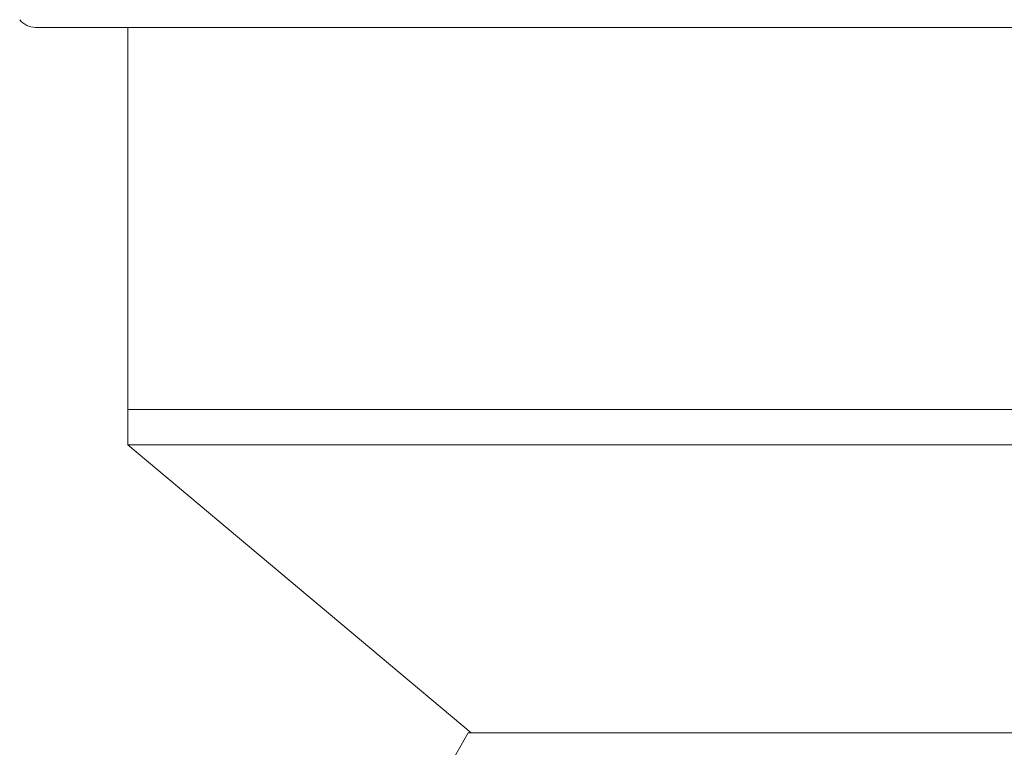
# Model space of a CAD drawing. Header units: inches. Extents: x -3.6 to 22.2, y -7.8 to 16.7.
# Tile 98 of 127: x 18.2 to 19.7, y -0.2 to 0.9. Entities that reach past the tile are written whole.
import ezdxf

# ---------------------------------------------------------------- set-up
doc = ezdxf.new("R2010")
doc.units = ezdxf.units.IN
doc.header["$MEASUREMENT"] = 0

msp = doc.modelspace()

# ---------------------------------------------------------------- linework, layer by layer
at = {"color": 7, "linetype": 'Continuous', "lineweight": 15}
for p, q in [((20.9597, 0.8666), (18.2365, 0.8666)), ((18.3796, 0.8666), (18.3796, 0.2756)), ((18.3796, 0.2756), (18.3796, 0.2212)), ((18.3796, 0.2756), (20.8166, 0.2756)), ((18.3796, 0.2212), (18.9106, -0.2244)), ((20.8166, 0.2212), (18.3796, 0.2212)), ((18.906, -0.2244), (18.7981, -0.4114)), ((18.906, -0.2244), (19.3794, -0.2244)), ((19.3794, -0.2244), (20.2901, -0.2244))]:
    msp.add_line(p, q, dxfattribs=at)
msp.add_arc((18.2365, 0.8976), 0.031, 217.9865, 270, dxfattribs=at)

doc.saveas('drawing.dxf')
